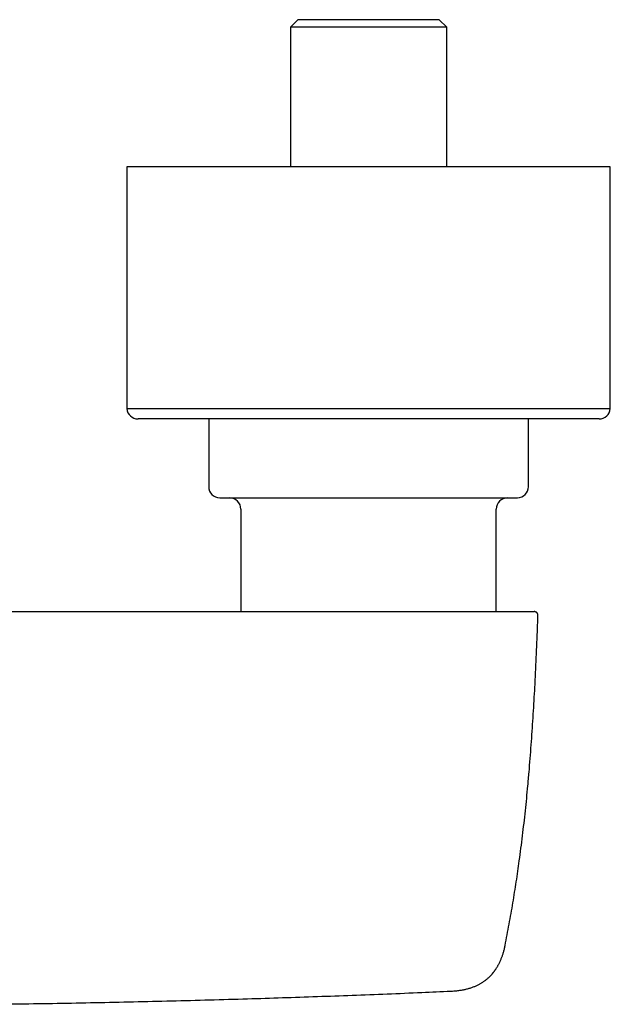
# Model space of a CAD drawing. Header units: millimetres. Extents: x 8 to 940, y 12 to 563.
# Tile 7 of 21: x 513 to 592, y 214 to 346. Entities that reach past the tile are written whole.
import ezdxf

# ---------------------------------------------------------------- set-up
doc = ezdxf.new("R2010")
doc.units = ezdxf.units.MM

msp = doc.modelspace()

# ---------------------------------------------------------------- linework, layer by layer
at = {"color": 7, "linetype": 'Continuous', "lineweight": 30}
for p, q in [((550, 346.05), (549, 345.05)), ((569, 346.05), (550, 346.05)), ((570, 345.05), (569, 346.05)), ((549, 345.05), (549, 326.29)), ((570, 345.05), (549, 345.05)), ((570, 326.29), (570, 345.05)), ((527, 326.29), (527, 293.8)), ((592, 326.29), (527, 326.29)), ((592, 293.8), (592, 326.29)), ((527, 293.8), (592, 293.8)), ((590.5, 292.39), (528.5, 292.39)), ((538, 292.39), (538, 283.29)), ((581, 283.29), (581, 292.39)), ((542.33, 280.29), (542.33, 266.5)), ((576.67, 266.5), (576.67, 280.29)), ((570.57, 215.5), (570.57, 215.5))]:
    msp.add_line(p, q, dxfattribs=at)
for centre, start, end in [((528.5, 293.89), 183.7565, 270), ((590.5, 293.89), 270, 356.2435), ((539.5, 283.29), 180, 270), ((579.5, 283.29), 270, 0), ((540.83, 280.29), 0, 90), ((578.17, 280.29), 90, 180)]:
    msp.add_arc(centre, 1.5, start, end, dxfattribs=at)
for points, knots in [([(539.5, 281.79), (539.5, 281.79), (539.5, 281.79), (539.51, 281.79), (539.53, 281.79), (539.56, 281.79), (539.6, 281.79), (539.62, 281.79)], [0, 0, 0, 0, 0.006375, 0.254476, 0.50266, 0.751109, 1, 1, 1, 1]), ([(539.62, 281.79), (539.63, 281.79), (539.67, 281.79), (539.74, 281.79), (539.81, 281.79), (539.9, 281.79), (539.98, 281.79), (540.06, 281.79), (540.14, 281.79), (540.21, 281.79), (540.3, 281.79), (540.38, 281.79), (540.5, 281.79), (540.63, 281.79), (540.8, 281.79), (540.97, 281.79), (541.12, 281.79), (541.24, 281.79), (541.33, 281.79), (541.42, 281.79), (541.52, 281.79), (541.61, 281.79), (541.71, 281.79), (541.84, 281.79), (542.02, 281.79), (542.25, 281.79), (542.48, 281.79), (542.72, 281.79), (542.94, 281.79), (543.14, 281.79), (543.31, 281.79), (543.49, 281.79), (543.67, 281.79), (543.85, 281.79), (544.07, 281.79), (544.34, 281.79), (544.64, 281.79), (544.96, 281.79), (545.28, 281.79), (545.6, 281.79), (545.93, 281.79), (546.27, 281.79), (546.62, 281.79), (546.97, 281.79), (547.33, 281.79), (547.7, 281.79), (548.08, 281.79), (548.46, 281.79), (548.8, 281.79), (549.1, 281.79), (549.36, 281.79), (549.63, 281.79), (549.89, 281.79), (550.16, 281.79), (550.47, 281.79), (550.83, 281.79), (551.24, 281.79), (551.66, 281.79), (552.08, 281.79), (552.44, 281.79), (552.74, 281.79), (552.97, 281.79), (553.22, 281.79), (553.46, 281.79), (553.7, 281.79), (553.94, 281.79), (554.26, 281.79), (554.66, 281.79), (555.13, 281.79), (555.61, 281.79), (556.09, 281.79), (556.53, 281.79), (556.95, 281.79), (557.33, 281.79), (557.71, 281.79), (558.08, 281.79), (558.48, 281.79), (558.9, 281.79), (559.36, 281.79), (559.82, 281.79), (560.28, 281.79), (560.74, 281.79), (561.2, 281.79), (561.66, 281.79), (562.12, 281.79), (562.57, 281.79), (563.02, 281.79), (563.47, 281.79), (563.87, 281.79), (564.21, 281.79), (564.51, 281.79), (564.8, 281.79), (565.09, 281.79), (565.39, 281.79), (565.74, 281.79), (566.14, 281.79), (566.59, 281.79), (567.03, 281.79), (567.39, 281.79), (567.67, 281.79), (567.86, 281.79), (568.06, 281.79), (568.25, 281.79), (568.44, 281.79), (568.64, 281.79), (568.9, 281.79), (569.23, 281.79), (569.62, 281.79), (570.01, 281.79), (570.39, 281.79), (570.72, 281.79), (571.01, 281.79), (571.25, 281.79), (571.49, 281.79), (571.72, 281.79), (571.96, 281.79), (572.23, 281.79), (572.54, 281.79), (572.89, 281.79), (573.23, 281.79), (573.56, 281.79), (573.89, 281.79), (574.2, 281.79), (574.5, 281.79), (574.8, 281.79), (575.09, 281.79), (575.37, 281.79), (575.65, 281.79), (575.92, 281.79), (576.18, 281.79), (576.4, 281.79), (576.59, 281.79), (576.74, 281.79), (576.89, 281.79), (577.04, 281.79), (577.18, 281.79), (577.35, 281.79), (577.53, 281.79), (577.72, 281.79), (577.9, 281.79), (578.07, 281.79), (578.21, 281.79), (578.32, 281.79), (578.41, 281.79), (578.49, 281.79), (578.57, 281.79), (578.64, 281.79), (578.71, 281.79), (578.8, 281.79), (578.91, 281.79), (579.02, 281.79), (579.12, 281.79), (579.21, 281.79), (579.28, 281.79), (579.34, 281.79), (579.38, 281.79), (579.42, 281.79), (579.45, 281.79), (579.48, 281.79), (579.5, 281.79), (579.5, 281.79), (579.5, 281.79)], [0, 0, 0, 0, 0.00758, 0.015148, 0.022708, 0.030265, 0.037822, 0.042772, 0.047726, 0.052683, 0.057646, 0.06275, 0.068011, 0.07589, 0.083761, 0.091628, 0.099494, 0.103028, 0.106562, 0.110099, 0.113637, 0.117178, 0.120723, 0.12427, 0.131747, 0.13921, 0.146665, 0.154115, 0.161563, 0.166441, 0.171321, 0.176205, 0.181092, 0.185985, 0.190885, 0.198521, 0.206144, 0.213758, 0.221365, 0.228972, 0.236445, 0.243924, 0.251414, 0.258918, 0.266554, 0.274177, 0.281791, 0.289398, 0.297005, 0.301986, 0.30697, 0.311957, 0.316949, 0.321947, 0.326951, 0.334428, 0.341892, 0.349346, 0.356796, 0.364244, 0.368425, 0.372608, 0.376792, 0.38098, 0.385171, 0.389366, 0.393566, 0.401602, 0.409625, 0.417638, 0.425647, 0.433657, 0.439954, 0.446257, 0.452568, 0.458809, 0.464763, 0.472348, 0.479924, 0.487498, 0.495071, 0.50265, 0.510236, 0.517835, 0.525414, 0.532982, 0.540542, 0.548098, 0.555656, 0.560606, 0.56556, 0.570517, 0.575481, 0.580586, 0.585846, 0.593726, 0.601597, 0.609463, 0.61733, 0.620863, 0.624398, 0.627934, 0.631473, 0.635014, 0.638558, 0.642105, 0.649582, 0.657046, 0.664501, 0.67195, 0.679398, 0.684276, 0.689157, 0.69404, 0.698928, 0.703821, 0.70872, 0.716357, 0.72398, 0.731593, 0.739201, 0.746807, 0.75428, 0.76176, 0.769249, 0.776753, 0.78439, 0.792013, 0.799626, 0.807234, 0.81484, 0.819822, 0.824806, 0.829793, 0.834785, 0.839782, 0.844787, 0.852263, 0.859727, 0.867182, 0.874631, 0.88208, 0.886261, 0.890443, 0.894628, 0.898815, 0.903006, 0.907201, 0.911401, 0.919438, 0.92746, 0.935473, 0.943483, 0.951493, 0.95779, 0.964093, 0.970403, 0.976645, 0.9826, 0.991448, 1, 1, 1, 1]), ([(484.5, 266.5), (485.97, 266.5), (488.93, 266.5), (493.35, 266.5), (497.77, 266.5), (502.19, 266.5), (506.61, 266.5), (511.03, 266.5), (515.59, 266.5), (520.29, 266.5), (525.14, 266.5), (529.99, 266.5), (534.83, 266.5), (538.19, 266.5), (540.05, 266.5), (540.43, 266.5), (540.8, 266.5), (541.18, 266.5), (541.56, 266.5), (541.93, 266.5), (542.54, 266.5), (543.36, 266.5), (544.48, 266.5), (545.67, 266.5), (546.94, 266.5), (548.22, 266.5), (549.5, 266.5), (550.79, 266.5), (551.83, 266.5), (552.6, 266.5), (553.12, 266.5), (553.64, 266.5), (554.16, 266.5), (554.68, 266.5), (555.15, 266.5), (555.58, 266.5), (555.97, 266.5), (556.39, 266.5), (556.71, 266.5), (556.95, 266.5), (557.05, 266.5), (557.16, 266.5), (557.42, 266.5), (557.84, 266.5), (558.41, 266.5), (558.86, 266.5), (559.21, 266.5), (559.44, 266.5), (559.67, 266.5), (559.9, 266.5), (560.13, 266.5), (560.37, 266.5), (560.57, 266.5), (560.73, 266.5), (560.82, 266.5), (560.91, 266.5), (561, 266.5), (561.08, 266.5), (561.16, 266.5), (561.25, 266.5), (561.38, 266.5), (561.54, 266.5), (561.73, 266.5), (561.92, 266.5), (562.1, 266.5), (562.29, 266.5), (562.48, 266.5), (562.66, 266.5), (562.83, 266.5), (562.99, 266.5), (563.13, 266.5), (563.28, 266.5), (563.43, 266.5), (563.63, 266.5), (563.89, 266.5), (564.2, 266.5), (564.52, 266.5), (564.89, 266.5), (565.3, 266.5), (565.75, 266.5), (566.19, 266.5), (566.64, 266.5), (567.08, 266.5), (567.53, 266.5), (567.98, 266.5), (568.42, 266.5), (568.86, 266.5), (569.29, 266.5), (569.72, 266.5), (570.15, 266.5), (570.57, 266.5), (571, 266.5), (571.43, 266.5), (571.85, 266.5), (572.27, 266.5), (572.67, 266.5), (573.09, 266.5), (573.5, 266.5), (573.93, 266.5), (574.34, 266.5), (574.74, 266.5), (575.14, 266.5), (575.52, 266.5), (575.88, 266.5), (576.23, 266.5), (576.55, 266.5), (576.87, 266.5), (577.18, 266.5), (577.48, 266.5), (577.77, 266.5), (578.07, 266.5), (578.36, 266.5), (578.64, 266.5), (578.91, 266.5), (579.17, 266.5), (579.42, 266.5), (579.64, 266.5), (579.86, 266.5), (580.05, 266.5), (580.24, 266.5), (580.41, 266.5), (580.57, 266.5), (580.73, 266.5), (580.89, 266.5), (581.03, 266.5), (581.16, 266.5), (581.28, 266.5), (581.39, 266.5), (581.48, 266.5), (581.56, 266.5), (581.62, 266.5), (581.68, 266.5), (581.72, 266.5), (581.75, 266.5), (581.76, 266.5), (581.76, 266.5)], [0, 0, 0, 0, 0.0403982, 0.0807763, 0.1211347, 0.1614736, 0.2017931, 0.2420936, 0.2823752, 0.3266634, 0.3709295, 0.4151736, 0.4593961, 0.5035973, 0.5070156, 0.5104408, 0.5138729, 0.5173119, 0.5207578, 0.5242106, 0.5276703, 0.5372201, 0.5468221, 0.5583211, 0.5698941, 0.5815412, 0.5932623, 0.6050574, 0.6169265, 0.6216096, 0.6263041, 0.6310731, 0.6359083, 0.6406354, 0.6452547, 0.6488645, 0.6524055, 0.6558777, 0.6603556, 0.6612577, 0.6622496, 0.6632384, 0.664224, 0.6695029, 0.6746899, 0.6797849, 0.6819403, 0.6840788, 0.6862005, 0.6883052, 0.6903931, 0.6924654, 0.6949284, 0.6958192, 0.6966779, 0.6975047, 0.6982995, 0.6990623, 0.6997932, 0.7005471, 0.7014477, 0.7032831, 0.7050489, 0.7067451, 0.7083525, 0.710128, 0.7118591, 0.713546, 0.7151887, 0.7164991, 0.7178722, 0.7192247, 0.7205567, 0.7218683, 0.7247779, 0.7277583, 0.7307346, 0.7337077, 0.7379506, 0.7421903, 0.746429, 0.7506688, 0.7549118, 0.7592845, 0.7636633, 0.7680506, 0.772434, 0.7768044, 0.781181, 0.7855662, 0.7899376, 0.7945173, 0.7991033, 0.8036902, 0.8082694, 0.8128516, 0.8174391, 0.8224376, 0.8274353, 0.8324355, 0.8374377, 0.8424356, 0.8474321, 0.8524355, 0.8570176, 0.8615951, 0.8661777, 0.8707634, 0.8753408, 0.8799123, 0.8848977, 0.8898936, 0.8949032, 0.8998988, 0.9048982, 0.909908, 0.9149121, 0.919498, 0.9240893, 0.9286829, 0.9332713, 0.9378607, 0.9424533, 0.9474619, 0.9524666, 0.9574703, 0.9624784, 0.9674793, 0.9724744, 0.9774771, 0.9820561, 0.9866264, 0.9912, 0.9957759, 1, 1, 1, 1]), ([(577.85, 221.63), (577.85, 221.63), (577.95, 222.11), (578.13, 223.07), (578.4, 224.51), (578.66, 225.95), (578.91, 227.37), (579.14, 228.79), (579.36, 230.2), (579.57, 231.61), (579.78, 233.11), (579.99, 234.7), (580.2, 236.38), (580.4, 238.06), (580.58, 239.74), (580.76, 241.41), (580.92, 243.14), (581.08, 244.92), (581.23, 246.76), (581.37, 248.59), (581.5, 250.42), (581.62, 252.25), (581.73, 254.08), (581.84, 255.97), (581.94, 257.93), (582.03, 259.94), (582.12, 261.95), (582.2, 263.97), (582.25, 265.31), (582.27, 265.98)], [0, 0, 0, 0, 0.000301, 0.033089, 0.065823, 0.098508, 0.131146, 0.163159, 0.195134, 0.227074, 0.258981, 0.296925, 0.334832, 0.372703, 0.410542, 0.448354, 0.48614, 0.527336, 0.568508, 0.60966, 0.650794, 0.691913, 0.733019, 0.774113, 0.819306, 0.86449, 0.909666, 0.954835, 1, 1, 1, 1]), ([(582.27, 265.98), (582.27, 266.01), (582.27, 266.06), (582.26, 266.14), (582.23, 266.2), (582.21, 266.25), (582.18, 266.3), (582.15, 266.33), (582.12, 266.36), (582.08, 266.4), (582.04, 266.43), (581.99, 266.45), (581.94, 266.47), (581.9, 266.48), (581.88, 266.49), (581.87, 266.49), (581.87, 266.49), (581.87, 266.49), (581.87, 266.49), (581.86, 266.49), (581.86, 266.49), (581.86, 266.49), (581.85, 266.5), (581.84, 266.5), (581.84, 266.5), (581.83, 266.5), (581.82, 266.5), (581.81, 266.5), (581.8, 266.5), (581.78, 266.5), (581.77, 266.5), (581.77, 266.5), (581.77, 266.5)], [0, 0, 0, 0, 0.0590507, 0.1146805, 0.16557, 0.2107024, 0.2493801, 0.2815925, 0.3128152, 0.3447562, 0.3882316, 0.4324107, 0.4738313, 0.5015136, 0.5142907, 0.5204177, 0.5234164, 0.524911, 0.5257683, 0.5267982, 0.5295187, 0.5332415, 0.550855, 0.5784465, 0.6114318, 0.6524, 0.7013542, 0.7582897, 0.8231967, 0.8960617, 0.9768682, 1, 1, 1, 1]), ([(570.57, 215.5), (570.65, 215.5), (570.82, 215.51), (571.09, 215.53), (571.37, 215.55), (571.63, 215.59), (571.89, 215.63), (572.13, 215.67), (572.36, 215.71), (572.58, 215.76), (572.8, 215.82), (573.03, 215.88), (573.25, 215.95), (573.47, 216.03), (573.67, 216.1), (573.86, 216.18), (574.04, 216.26), (574.22, 216.35), (574.39, 216.44), (574.55, 216.53), (574.7, 216.62), (574.84, 216.7), (574.97, 216.79), (575.1, 216.88), (575.24, 216.99), (575.39, 217.1), (575.52, 217.21), (575.64, 217.32), (575.75, 217.43), (575.85, 217.52), (575.94, 217.62), (576.03, 217.71), (576.09, 217.79), (576.15, 217.85), (576.18, 217.89), (576.22, 217.94), (576.26, 217.99), (576.3, 218.04), (576.35, 218.1), (576.4, 218.16), (576.45, 218.24), (576.51, 218.32), (576.57, 218.41), (576.64, 218.51), (576.71, 218.62), (576.78, 218.74), (576.86, 218.86), (576.93, 219), (577.01, 219.15), (577.09, 219.3), (577.17, 219.46), (577.24, 219.62), (577.31, 219.79), (577.38, 219.96), (577.45, 220.14), (577.52, 220.33), (577.58, 220.52), (577.64, 220.73), (577.7, 220.94), (577.76, 221.16), (577.81, 221.39), (577.85, 221.55), (577.86, 221.63)], [0, 0, 0, 0, 0.021901, 0.049391, 0.075788, 0.101139, 0.125489, 0.148472, 0.17057, 0.191821, 0.212259, 0.235576, 0.25784, 0.2791, 0.299399, 0.318779, 0.337275, 0.356484, 0.374718, 0.39201, 0.408389, 0.423879, 0.4385, 0.452272, 0.470297, 0.487562, 0.50412, 0.520028, 0.533973, 0.547473, 0.560577, 0.573334, 0.585801, 0.592676, 0.599489, 0.606249, 0.613039, 0.620231, 0.627814, 0.635988, 0.644817, 0.654354, 0.664842, 0.676157, 0.688342, 0.701435, 0.715475, 0.730223, 0.745958, 0.762719, 0.780547, 0.796543, 0.813367, 0.831047, 0.849616, 0.869106, 0.889552, 0.909739, 0.930842, 0.952896, 0.975936, 1, 1, 1, 1]), ([(508.01, 213.73), (509.51, 213.75), (512.72, 213.79), (517.64, 213.87), (522.76, 213.96), (527.88, 214.07), (533, 214.19), (538.11, 214.33), (543.09, 214.47), (547.92, 214.62), (552.61, 214.78), (557.3, 214.95), (561.99, 215.13), (566.4, 215.31), (569.25, 215.44), (570.53, 215.5)], [0, 0, 0, 0, 0.072115, 0.153965, 0.235816, 0.317668, 0.399521, 0.481374, 0.563227, 0.638259, 0.713291, 0.788322, 0.863353, 0.938382, 1, 1, 1, 1])]:
    msp.add_open_spline(points, degree=3, knots=knots, dxfattribs=at)

doc.saveas('drawing.dxf')
